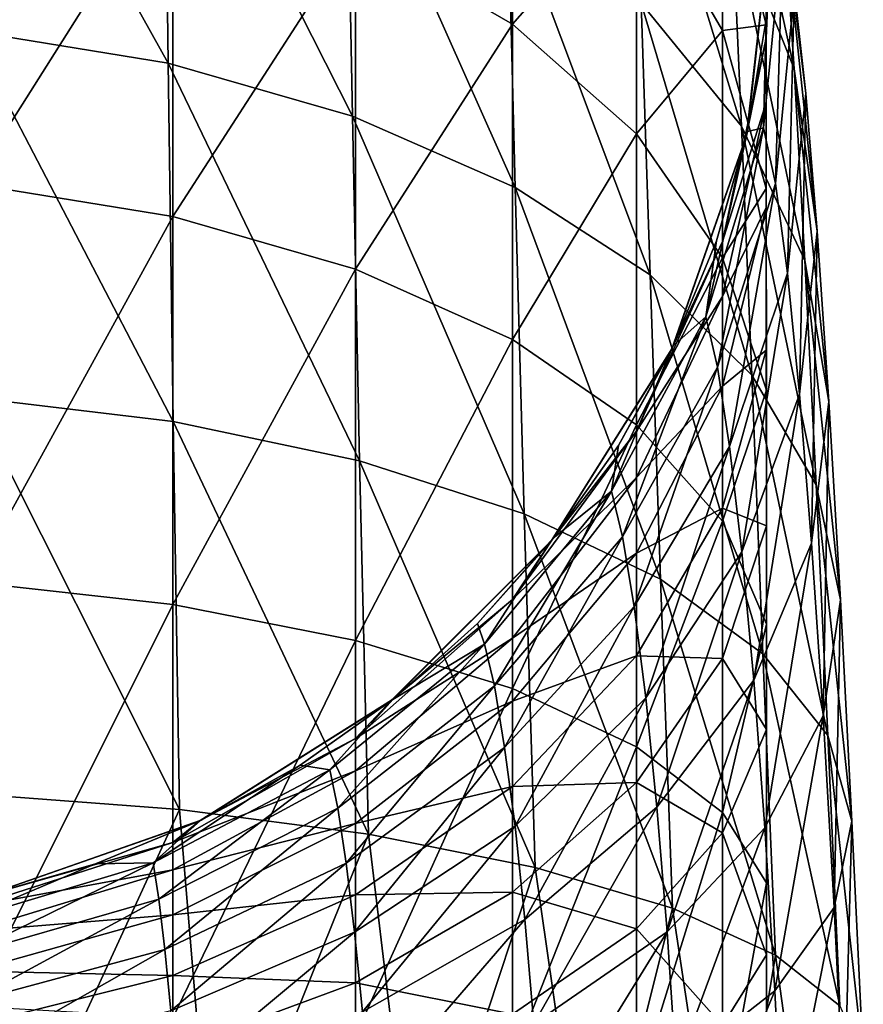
# Model space of a CAD drawing. Header units: millimetres. Extents: x -24 to 24, y -375 to 177.
# Tile 8 of 14: x 4 to 18, y 117 to 133. Entities that reach past the tile are written whole.
import ezdxf

# ---------------------------------------------------------------- set-up
doc = ezdxf.new("R2010")
doc.units = ezdxf.units.MM
doc.header["$LTSCALE"] = 101.851852
for name, color, linetype in [('22', 7, 'CONTINUOUS'), ('27', 7, 'CONTINUOUS'), ('29', 7, 'CONTINUOUS'), ('38', 7, 'CONTINUOUS'), ('40', 7, 'CONTINUOUS'), ('7', 7, 'CONTINUOUS'), ('9', 7, 'CONTINUOUS')]:
    doc.layers.add(name, color=color, linetype=linetype)

msp = doc.modelspace()

# ---------------------------------------------------------------- linework, layer by layer
at = {"layer": '22', "color": 7, "linetype": 'CONTINUOUS', "true_color": 0xe0f2ff}
for points in [[(16.086, 131.328, 47.75), (16.5, 135, 47.75), (16.086, 131.328, 65.85), (16.086, 131.328, 47.75)], [(16.086, 131.328, 65.85), (16.5, 135, 47.75), (16.5, 135, 65.85), (16.086, 131.328, 65.85)], [(14.866, 127.841, 47.75), (16.086, 131.328, 47.75), (14.866, 127.841, 65.85), (14.866, 127.841, 47.75)], [(14.866, 127.841, 65.85), (16.086, 131.328, 47.75), (16.086, 131.328, 65.85), (14.866, 127.841, 65.85)], [(12.9, 124.712, 47.75), (14.866, 127.841, 47.75), (12.9, 124.712, 65.85), (12.9, 124.712, 47.75)], [(12.9, 124.712, 65.85), (14.866, 127.841, 47.75), (14.866, 127.841, 65.85), (12.9, 124.712, 65.85)], [(10.288, 122.1, 47.75), (12.9, 124.712, 47.75), (10.288, 122.1, 65.85), (10.288, 122.1, 47.75)], [(10.288, 122.1, 65.85), (12.9, 124.712, 47.75), (12.9, 124.712, 65.85), (10.288, 122.1, 65.85)], [(7.159, 120.134, 47.75), (10.288, 122.1, 47.75), (7.159, 120.134, 65.85), (7.159, 120.134, 47.75)], [(7.159, 120.134, 65.85), (10.288, 122.1, 47.75), (10.288, 122.1, 65.85), (7.159, 120.134, 65.85)], [(3.672, 118.914, 47.75), (7.159, 120.134, 47.75), (3.672, 118.914, 65.85), (3.672, 118.914, 47.75)], [(3.672, 118.914, 65.85), (7.159, 120.134, 47.75), (7.159, 120.134, 65.85), (3.672, 118.914, 65.85)]]:
    msp.add_3dface(points, dxfattribs=at)
at = {"layer": '27', "color": 7, "linetype": 'CONTINUOUS', "true_color": 0xe0f2ff}
for points in [[(16.086, 131.328, 66.8), (16.5, 135, 66.8), (16.086, 131.328, 84.9), (16.086, 131.328, 66.8)], [(16.086, 131.328, 84.9), (16.5, 135, 66.8), (16.5, 135, 84.9), (16.086, 131.328, 84.9)], [(14.866, 127.841, 66.8), (16.086, 131.328, 66.8), (14.866, 127.841, 84.9), (14.866, 127.841, 66.8)], [(14.866, 127.841, 84.9), (16.086, 131.328, 66.8), (16.086, 131.328, 84.9), (14.866, 127.841, 84.9)], [(12.9, 124.712, 66.8), (14.866, 127.841, 66.8), (12.9, 124.712, 84.9), (12.9, 124.712, 66.8)], [(12.9, 124.712, 84.9), (14.866, 127.841, 66.8), (14.866, 127.841, 84.9), (12.9, 124.712, 84.9)], [(10.288, 122.1, 66.8), (12.9, 124.712, 66.8), (10.288, 122.1, 84.9), (10.288, 122.1, 66.8)], [(10.288, 122.1, 84.9), (12.9, 124.712, 66.8), (12.9, 124.712, 84.9), (10.288, 122.1, 84.9)], [(7.159, 120.134, 66.8), (10.288, 122.1, 66.8), (7.159, 120.134, 84.9), (7.159, 120.134, 66.8)], [(7.159, 120.134, 84.9), (10.288, 122.1, 66.8), (10.288, 122.1, 84.9), (7.159, 120.134, 84.9)], [(3.672, 118.914, 66.8), (7.159, 120.134, 66.8), (3.672, 118.914, 84.9), (3.672, 118.914, 66.8)], [(3.672, 118.914, 84.9), (7.159, 120.134, 66.8), (7.159, 120.134, 84.9), (3.672, 118.914, 84.9)]]:
    msp.add_3dface(points, dxfattribs=at)
at = {"layer": '29', "color": 7, "linetype": 'CONTINUOUS', "true_color": 0xe0f2ff}
for points in [[(16.086, 131.328, 85.85), (16.5, 135, 85.85), (16.086, 131.328, 103.95), (16.086, 131.328, 85.85)], [(16.086, 131.328, 103.95), (16.5, 135, 85.85), (16.5, 135, 103.95), (16.086, 131.328, 103.95)], [(14.866, 127.841, 85.85), (16.086, 131.328, 85.85), (14.866, 127.841, 103.95), (14.866, 127.841, 85.85)], [(14.866, 127.841, 103.95), (16.086, 131.328, 85.85), (16.086, 131.328, 103.95), (14.866, 127.841, 103.95)], [(12.9, 124.712, 85.85), (14.866, 127.841, 85.85), (12.9, 124.712, 103.95), (12.9, 124.712, 85.85)], [(12.9, 124.712, 103.95), (14.866, 127.841, 85.85), (14.866, 127.841, 103.95), (12.9, 124.712, 103.95)], [(10.288, 122.1, 85.85), (12.9, 124.712, 85.85), (10.288, 122.1, 103.95), (10.288, 122.1, 85.85)], [(10.288, 122.1, 103.95), (12.9, 124.712, 85.85), (12.9, 124.712, 103.95), (10.288, 122.1, 103.95)], [(7.159, 120.134, 85.85), (10.288, 122.1, 85.85), (7.159, 120.134, 103.95), (7.159, 120.134, 85.85)], [(7.159, 120.134, 103.95), (10.288, 122.1, 85.85), (10.288, 122.1, 103.95), (7.159, 120.134, 103.95)], [(3.672, 118.914, 85.85), (7.159, 120.134, 85.85), (3.672, 118.914, 103.95), (3.672, 118.914, 85.85)], [(3.672, 118.914, 103.95), (7.159, 120.134, 85.85), (7.159, 120.134, 103.95), (3.672, 118.914, 103.95)]]:
    msp.add_3dface(points, dxfattribs=at)
at = {"layer": '38', "color": 7, "linetype": 'CONTINUOUS', "true_color": 0xe0f2ff}
for points in [[(6.571, 137.732, 141.009), (3.356, 138.382, 141.717), (6.636, 132.509, 145.288), (6.571, 137.732, 141.009)], [(6.636, 132.509, 145.288), (3.356, 138.382, 141.717), (3.392, 133.038, 146.101), (6.636, 132.509, 145.288)], [(9.552, 136.673, 139.855), (6.571, 137.732, 141.009), (9.646, 131.646, 143.965), (9.552, 136.673, 139.855)], [(9.646, 131.646, 143.965), (6.571, 137.732, 141.009), (6.636, 132.509, 145.288), (9.646, 131.646, 143.965)], [(16.697, 134.936, 124.422), (15.702, 137.737, 125.933), (16.866, 132.417, 128.357), (16.697, 134.936, 124.422)], [(16.866, 132.417, 128.357), (15.702, 137.737, 125.933), (15.849, 134.953, 130.327), (16.866, 132.417, 128.357)], [(15.849, 134.953, 130.327), (14.232, 137.277, 132.134), (16.004, 131.48, 134.212), (15.849, 134.953, 130.327)], [(16.004, 131.48, 134.212), (14.232, 137.277, 132.134), (14.363, 133.49, 136.394), (16.004, 131.48, 134.212)], [(16.867, 133.661, 119.067), (16.528, 136.772, 120.13), (17.053, 132.013, 122.845), (16.867, 133.661, 119.067)], [(17.053, 132.013, 122.845), (16.528, 136.772, 120.13), (16.697, 134.936, 124.422), (17.053, 132.013, 122.845)], [(12.185, 135.243, 138.299), (9.552, 136.673, 139.855), (12.307, 130.481, 142.178), (12.185, 135.243, 138.299)], [(12.307, 130.481, 142.178), (9.552, 136.673, 139.855), (9.646, 131.646, 143.965), (12.307, 130.481, 142.178)], [(14.363, 133.49, 136.394), (12.185, 135.243, 138.299), (14.51, 129.052, 139.991), (14.363, 133.49, 136.394)], [(14.51, 129.052, 139.991), (12.185, 135.243, 138.299), (12.307, 130.481, 142.178), (14.51, 129.052, 139.991)], [(16.866, 132.417, 128.357), (15.849, 134.953, 130.327), (17.041, 129.284, 131.83), (16.866, 132.417, 128.357)], [(17.041, 129.284, 131.83), (15.849, 134.953, 130.327), (16.004, 131.48, 134.212), (17.041, 129.284, 131.83)], [(17.053, 132.013, 122.845), (16.697, 134.936, 124.422), (17.241, 129.767, 126.301), (17.053, 132.013, 122.845)], [(17.241, 129.767, 126.301), (16.697, 134.936, 124.422), (16.866, 132.417, 128.357), (17.241, 129.767, 126.301)], [(16.366, 131.454, 114.539), (16.405, 133.227, 110.995), (16.682, 134.666, 115.069), (16.366, 131.454, 114.539)], [(16.366, 131.454, 114.539), (16.682, 134.666, 115.069), (16.558, 130.544, 118.003), (16.366, 131.454, 114.539)], [(16.558, 130.544, 118.003), (16.682, 134.666, 115.069), (16.867, 133.661, 119.067), (16.558, 130.544, 118.003)], [(16.558, 130.544, 118.003), (16.867, 133.661, 119.067), (16.754, 129.079, 121.264), (16.558, 130.544, 118.003)], [(16.754, 129.079, 121.264), (16.867, 133.661, 119.067), (17.053, 132.013, 122.845), (16.754, 129.079, 121.264)], [(16.004, 131.48, 134.212), (14.363, 133.49, 136.394), (16.171, 127.412, 137.483), (16.004, 131.48, 134.212)], [(16.171, 127.412, 137.483), (14.363, 133.49, 136.394), (14.51, 129.052, 139.991), (16.171, 127.412, 137.483)], [(16.102, 131.396, 110.995), (16.405, 133.227, 110.995), (16.366, 131.454, 114.539), (16.102, 131.396, 110.995)], [(6.636, 132.509, 145.288), (3.392, 133.038, 146.101), (6.718, 126.655, 148.699), (6.636, 132.509, 145.288)], [(6.718, 126.655, 148.699), (3.392, 133.038, 146.101), (3.436, 127.05, 149.599), (6.718, 126.655, 148.699)], [(9.646, 131.646, 143.965), (6.636, 132.509, 145.288), (9.763, 126.012, 147.231), (9.646, 131.646, 143.965)], [(9.763, 126.012, 147.231), (6.636, 132.509, 145.288), (6.718, 126.655, 148.699), (9.763, 126.012, 147.231)], [(17.241, 129.767, 126.301), (16.866, 132.417, 128.357), (17.43, 126.984, 129.34), (17.241, 129.767, 126.301)], [(17.43, 126.984, 129.34), (16.866, 132.417, 128.357), (17.041, 129.284, 131.83), (17.43, 126.984, 129.34)], [(16.754, 129.079, 121.264), (17.053, 132.013, 122.845), (16.952, 127.102, 124.234), (16.754, 129.079, 121.264)], [(16.952, 127.102, 124.234), (17.053, 132.013, 122.845), (17.241, 129.767, 126.301), (16.952, 127.102, 124.234)], [(12.307, 130.481, 142.178), (9.646, 131.646, 143.965), (12.455, 125.144, 145.252), (12.307, 130.481, 142.178)], [(12.455, 125.144, 145.252), (9.646, 131.646, 143.965), (9.763, 126.012, 147.231), (12.455, 125.144, 145.252)], [(17.041, 129.284, 131.83), (16.004, 131.48, 134.212), (17.222, 125.619, 134.745), (17.041, 129.284, 131.83)], [(17.222, 125.619, 134.745), (16.004, 131.48, 134.212), (16.171, 127.412, 137.483), (17.222, 125.619, 134.745)], [(15.42, 128.364, 114.028), (16.102, 131.396, 110.995), (16.366, 131.454, 114.539), (15.42, 128.364, 114.028)], [(15.42, 128.364, 114.028), (16.366, 131.454, 114.539), (15.611, 127.542, 116.978), (15.42, 128.364, 114.028)], [(15.594, 129.609, 110.995), (16.102, 131.396, 110.995), (15.42, 128.364, 114.028), (15.594, 129.609, 110.995)], [(15.611, 127.542, 116.978), (16.366, 131.454, 114.539), (16.558, 130.544, 118.003), (15.611, 127.542, 116.978)], [(15.611, 127.542, 116.978), (16.558, 130.544, 118.003), (15.809, 126.249, 119.739), (15.611, 127.542, 116.978)], [(15.809, 126.249, 119.739), (16.558, 130.544, 118.003), (16.754, 129.079, 121.264), (15.809, 126.249, 119.739)], [(14.51, 129.052, 139.991), (12.307, 130.481, 142.178), (14.68, 124.079, 142.829), (14.51, 129.052, 139.991)], [(14.68, 124.079, 142.829), (12.307, 130.481, 142.178), (12.455, 125.144, 145.252), (14.68, 124.079, 142.829)], [(16.952, 127.102, 124.234), (17.241, 129.767, 126.301), (17.148, 124.669, 126.834), (16.952, 127.102, 124.234)], [(17.148, 124.669, 126.834), (17.241, 129.767, 126.301), (17.43, 126.984, 129.34), (17.148, 124.669, 126.834)], [(14.89, 127.89, 110.995), (15.594, 129.609, 110.995), (15.42, 128.364, 114.028), (14.89, 127.89, 110.995)], [(17.43, 126.984, 129.34), (17.041, 129.284, 131.83), (17.62, 123.741, 131.88), (17.43, 126.984, 129.34)], [(17.62, 123.741, 131.88), (17.041, 129.284, 131.83), (17.222, 125.619, 134.745), (17.62, 123.741, 131.88)], [(16.171, 127.412, 137.483), (14.51, 129.052, 139.991), (16.355, 122.858, 140.052), (16.171, 127.412, 137.483)], [(16.355, 122.858, 140.052), (14.51, 129.052, 139.991), (14.68, 124.079, 142.829), (16.355, 122.858, 140.052)], [(15.809, 126.249, 119.739), (16.754, 129.079, 121.264), (16.008, 124.527, 122.238), (15.809, 126.249, 119.739)], [(16.008, 124.527, 122.238), (16.754, 129.079, 121.264), (16.952, 127.102, 124.234), (16.008, 124.527, 122.238)], [(13.881, 125.515, 113.557), (14.89, 127.89, 110.995), (15.42, 128.364, 114.028), (13.881, 125.515, 113.557)], [(13.881, 125.515, 113.557), (15.42, 128.364, 114.028), (14.06, 124.77, 116.032), (13.881, 125.515, 113.557)], [(14.06, 124.77, 116.032), (15.42, 128.364, 114.028), (15.611, 127.542, 116.978), (14.06, 124.77, 116.032)], [(13.996, 126.261, 110.995), (14.89, 127.89, 110.995), (13.881, 125.515, 113.557), (13.996, 126.261, 110.995)], [(14.06, 124.77, 116.032), (15.611, 127.542, 116.978), (14.249, 123.631, 118.329), (14.06, 124.77, 116.032)], [(14.249, 123.631, 118.329), (15.611, 127.542, 116.978), (15.809, 126.249, 119.739), (14.249, 123.631, 118.329)], [(17.222, 125.619, 134.745), (16.171, 127.412, 137.483), (17.412, 121.523, 137.022), (17.222, 125.619, 134.745)], [(17.412, 121.523, 137.022), (16.171, 127.412, 137.483), (16.355, 122.858, 140.052), (17.412, 121.523, 137.022)], [(6.718, 126.655, 148.699), (3.436, 127.05, 149.599), (6.823, 120.315, 151.164), (6.718, 126.655, 148.699)], [(6.823, 120.315, 151.164), (3.436, 127.05, 149.599), (3.493, 120.563, 152.137), (6.823, 120.315, 151.164)], [(16.008, 124.527, 122.238), (16.952, 127.102, 124.234), (16.203, 122.428, 124.411), (16.008, 124.527, 122.238)], [(16.203, 122.428, 124.411), (16.952, 127.102, 124.234), (17.148, 124.669, 126.834), (16.203, 122.428, 124.411)], [(17.148, 124.669, 126.834), (17.43, 126.984, 129.34), (17.338, 121.848, 128.997), (17.148, 124.669, 126.834)], [(17.338, 121.848, 128.997), (17.43, 126.984, 129.34), (17.62, 123.741, 131.88), (17.338, 121.848, 128.997)], [(9.763, 126.012, 147.231), (6.718, 126.655, 148.699), (9.91, 119.912, 149.58), (9.763, 126.012, 147.231)], [(9.91, 119.912, 149.58), (6.718, 126.655, 148.699), (6.823, 120.315, 151.164), (9.91, 119.912, 149.58)], [(12.924, 124.743, 110.995), (13.996, 126.261, 110.995), (13.881, 125.515, 113.557), (12.924, 124.743, 110.995)], [(14.249, 123.631, 118.329), (15.809, 126.249, 119.739), (14.44, 122.141, 120.39), (14.249, 123.631, 118.329)], [(14.44, 122.141, 120.39), (15.809, 126.249, 119.739), (16.008, 124.527, 122.238), (14.44, 122.141, 120.39)], [(12.455, 125.144, 145.252), (9.763, 126.012, 147.231), (12.635, 119.367, 147.445), (12.455, 125.144, 145.252)], [(12.635, 119.367, 147.445), (9.763, 126.012, 147.231), (9.91, 119.912, 149.58), (12.635, 119.367, 147.445)], [(11.807, 123.017, 113.145), (12.924, 124.743, 110.995), (13.881, 125.515, 113.557), (11.807, 123.017, 113.145)], [(11.807, 123.017, 113.145), (13.881, 125.515, 113.557), (11.966, 122.337, 115.202), (11.807, 123.017, 113.145)], [(11.966, 122.337, 115.202), (13.881, 125.515, 113.557), (14.06, 124.77, 116.032), (11.966, 122.337, 115.202)], [(17.62, 123.741, 131.88), (17.222, 125.619, 134.745), (17.808, 120.124, 133.853), (17.62, 123.741, 131.88)], [(17.808, 120.124, 133.853), (17.222, 125.619, 134.745), (17.412, 121.523, 137.022), (17.808, 120.124, 133.853)], [(14.68, 124.079, 142.829), (12.455, 125.144, 145.252), (14.879, 118.701, 144.836), (14.68, 124.079, 142.829)], [(14.879, 118.701, 144.836), (12.455, 125.144, 145.252), (12.635, 119.367, 147.445), (14.879, 118.701, 144.836)], [(11.688, 123.354, 110.995), (12.924, 124.743, 110.995), (11.807, 123.017, 113.145), (11.688, 123.354, 110.995)], [(11.966, 122.337, 115.202), (14.06, 124.77, 116.032), (12.134, 121.33, 117.091), (11.966, 122.337, 115.202)], [(12.134, 121.33, 117.091), (14.06, 124.77, 116.032), (14.249, 123.631, 118.329), (12.134, 121.33, 117.091)], [(16.203, 122.428, 124.411), (17.148, 124.669, 126.834), (16.386, 120.015, 126.207), (16.203, 122.428, 124.411)], [(16.386, 120.015, 126.207), (17.148, 124.669, 126.834), (17.338, 121.848, 128.997), (16.386, 120.015, 126.207)], [(14.44, 122.141, 120.39), (16.008, 124.527, 122.238), (14.623, 120.351, 122.166), (14.44, 122.141, 120.39)], [(14.623, 120.351, 122.166), (16.008, 124.527, 122.238), (16.203, 122.428, 124.411), (14.623, 120.351, 122.166)], [(16.355, 122.858, 140.052), (14.68, 124.079, 142.829), (16.561, 117.937, 141.851), (16.355, 122.858, 140.052)], [(16.561, 117.937, 141.851), (14.68, 124.079, 142.829), (14.879, 118.701, 144.836), (16.561, 117.937, 141.851)], [(17.338, 121.848, 128.997), (17.62, 123.741, 131.88), (17.518, 118.716, 130.666), (17.338, 121.848, 128.997)], [(17.518, 118.716, 130.666), (17.62, 123.741, 131.88), (17.808, 120.124, 133.853), (17.518, 118.716, 130.666)], [(12.134, 121.33, 117.091), (14.249, 123.631, 118.329), (12.304, 120.041, 118.764), (12.134, 121.33, 117.091)], [(12.304, 120.041, 118.764), (14.249, 123.631, 118.329), (14.44, 122.141, 120.39), (12.304, 120.041, 118.764)], [(10.305, 122.114, 110.995), (11.688, 123.354, 110.995), (11.807, 123.017, 113.145), (10.305, 122.114, 110.995)], [(9.278, 120.966, 112.806), (10.305, 122.114, 110.995), (11.807, 123.017, 113.145), (9.278, 120.966, 112.806)], [(9.278, 120.966, 112.806), (11.807, 123.017, 113.145), (9.406, 120.337, 114.52), (9.278, 120.966, 112.806)], [(9.406, 120.337, 114.52), (11.807, 123.017, 113.145), (11.966, 122.337, 115.202), (9.406, 120.337, 114.52)], [(17.412, 121.523, 137.022), (16.355, 122.858, 140.052), (17.613, 117.105, 138.599), (17.412, 121.523, 137.022)], [(17.613, 117.105, 138.599), (16.355, 122.858, 140.052), (16.561, 117.937, 141.851), (17.613, 117.105, 138.599)], [(9.406, 120.337, 114.52), (11.966, 122.337, 115.202), (9.543, 119.437, 116.072), (9.406, 120.337, 114.52)], [(9.543, 119.437, 116.072), (11.966, 122.337, 115.202), (12.134, 121.33, 117.091), (9.543, 119.437, 116.072)], [(14.623, 120.351, 122.166), (16.203, 122.428, 124.411), (14.791, 118.314, 123.621), (14.623, 120.351, 122.166)], [(14.791, 118.314, 123.621), (16.203, 122.428, 124.411), (16.386, 120.015, 126.207), (14.791, 118.314, 123.621)], [(12.304, 120.041, 118.764), (14.44, 122.141, 120.39), (12.466, 118.519, 120.188), (12.304, 120.041, 118.764)], [(12.466, 118.519, 120.188), (14.44, 122.141, 120.39), (14.623, 120.351, 122.166), (12.466, 118.519, 120.188)], [(8.791, 121.037, 110.995), (10.305, 122.114, 110.995), (9.278, 120.966, 112.806), (8.791, 121.037, 110.995)], [(16.386, 120.015, 126.207), (17.338, 121.848, 128.997), (16.55, 117.353, 127.583), (16.386, 120.015, 126.207)], [(16.55, 117.353, 127.583), (17.338, 121.848, 128.997), (17.518, 118.716, 130.666), (16.55, 117.353, 127.583)], [(17.808, 120.124, 133.853), (17.412, 121.523, 137.022), (17.994, 116.234, 135.206), (17.808, 120.124, 133.853)], [(17.994, 116.234, 135.206), (17.412, 121.523, 137.022), (17.613, 117.105, 138.599), (17.994, 116.234, 135.206)], [(9.543, 119.437, 116.072), (12.134, 121.33, 117.091), (9.68, 118.312, 117.426), (9.543, 119.437, 116.072)], [(9.68, 118.312, 117.426), (12.134, 121.33, 117.091), (12.304, 120.041, 118.764), (9.68, 118.312, 117.426)], [(7.166, 120.137, 110.995), (8.791, 121.037, 110.995), (6.392, 119.441, 112.554), (7.166, 120.137, 110.995)], [(6.392, 119.441, 112.554), (8.791, 121.037, 110.995), (9.278, 120.966, 112.806), (6.392, 119.441, 112.554)], [(6.392, 119.441, 112.554), (9.278, 120.966, 112.806), (6.482, 118.85, 114.013), (6.392, 119.441, 112.554)], [(6.482, 118.85, 114.013), (9.278, 120.966, 112.806), (9.406, 120.337, 114.52), (6.482, 118.85, 114.013)], [(3.784, 113.729, 153.612), (6.823, 120.315, 151.164), (3.493, 120.563, 152.137), (3.784, 113.729, 153.612)], [(3.784, 113.729, 153.612), (7.376, 113.627, 152.447), (6.823, 120.315, 151.164), (3.784, 113.729, 153.612)], [(6.482, 118.85, 114.013), (9.406, 120.337, 114.52), (6.58, 118.028, 115.314), (6.482, 118.85, 114.013)], [(6.58, 118.028, 115.314), (9.406, 120.337, 114.52), (9.543, 119.437, 116.072), (6.58, 118.028, 115.314)], [(7.376, 113.627, 152.447), (9.91, 119.912, 149.58), (6.823, 120.315, 151.164), (7.376, 113.627, 152.447)], [(12.466, 118.519, 120.188), (14.623, 120.351, 122.166), (12.612, 116.814, 121.341), (12.466, 118.519, 120.188)], [(12.612, 116.814, 121.341), (14.623, 120.351, 122.166), (14.791, 118.314, 123.621), (12.612, 116.814, 121.341)], [(5.45, 119.426, 110.995), (7.166, 120.137, 110.995), (6.392, 119.441, 112.554), (5.45, 119.426, 110.995)], [(9.68, 118.312, 117.426), (12.304, 120.041, 118.764), (9.811, 117.01, 118.559), (9.68, 118.312, 117.426)], [(9.811, 117.01, 118.559), (12.304, 120.041, 118.764), (12.466, 118.519, 120.188), (9.811, 117.01, 118.559)], [(17.518, 118.716, 130.666), (17.808, 120.124, 133.853), (17.682, 115.359, 131.799), (17.518, 118.716, 130.666)], [(17.682, 115.359, 131.799), (17.808, 120.124, 133.853), (17.994, 116.234, 135.206), (17.682, 115.359, 131.799)], [(7.376, 113.627, 152.447), (10.684, 113.46, 150.543), (9.91, 119.912, 149.58), (7.376, 113.627, 152.447)], [(10.684, 113.46, 150.543), (12.635, 119.367, 147.445), (9.91, 119.912, 149.58), (10.684, 113.46, 150.543)], [(14.791, 118.314, 123.621), (16.386, 120.015, 126.207), (14.935, 116.088, 124.727), (14.791, 118.314, 123.621)], [(14.935, 116.088, 124.727), (16.386, 120.015, 126.207), (16.55, 117.353, 127.583), (14.935, 116.088, 124.727)], [(3.259, 118.502, 112.399), (5.45, 119.426, 110.995), (6.392, 119.441, 112.554), (3.259, 118.502, 112.399)], [(3.259, 118.502, 112.399), (6.392, 119.441, 112.554), (3.308, 117.934, 113.7), (3.259, 118.502, 112.399)], [(3.668, 118.913, 110.995), (5.45, 119.426, 110.995), (3.259, 118.502, 112.399), (3.668, 118.913, 110.995)], [(3.308, 117.934, 113.7), (6.392, 119.441, 112.554), (6.482, 118.85, 114.013), (3.308, 117.934, 113.7)], [(6.58, 118.028, 115.314), (9.543, 119.437, 116.072), (6.678, 117.023, 116.428), (6.58, 118.028, 115.314)], [(6.678, 117.023, 116.428), (9.543, 119.437, 116.072), (9.68, 118.312, 117.426), (6.678, 117.023, 116.428)], [(10.684, 113.46, 150.543), (13.514, 113.238, 148.008), (12.635, 119.367, 147.445), (10.684, 113.46, 150.543)], [(13.514, 113.238, 148.008), (14.879, 118.701, 144.836), (12.635, 119.367, 147.445), (13.514, 113.238, 148.008)], [(3.308, 117.934, 113.7), (6.482, 118.85, 114.013), (3.361, 117.159, 114.846), (3.308, 117.934, 113.7)], [(3.361, 117.159, 114.846), (6.482, 118.85, 114.013), (6.58, 118.028, 115.314), (3.361, 117.159, 114.846)], [(13.514, 113.238, 148.008), (15.744, 112.97, 144.947), (14.879, 118.701, 144.836), (13.514, 113.238, 148.008)], [(15.744, 112.97, 144.947), (16.561, 117.937, 141.851), (14.879, 118.701, 144.836), (15.744, 112.97, 144.947)], [(16.55, 117.353, 127.583), (17.518, 118.716, 130.666), (16.688, 114.513, 128.511), (16.55, 117.353, 127.583)], [(16.688, 114.513, 128.511), (17.518, 118.716, 130.666), (17.682, 115.359, 131.799), (16.688, 114.513, 128.511)], [(9.811, 117.01, 118.559), (12.466, 118.519, 120.188), (9.926, 115.577, 119.463), (9.811, 117.01, 118.559)], [(9.926, 115.577, 119.463), (12.466, 118.519, 120.188), (12.612, 116.814, 121.341), (9.926, 115.577, 119.463)], [(6.678, 117.023, 116.428), (9.68, 118.312, 117.426), (6.77, 115.884, 117.343), (6.678, 117.023, 116.428)], [(6.77, 115.884, 117.343), (9.68, 118.312, 117.426), (9.811, 117.01, 118.559), (6.77, 115.884, 117.343)], [(12.612, 116.814, 121.341), (14.791, 118.314, 123.621), (12.731, 114.974, 122.211), (12.612, 116.814, 121.341)], [(12.731, 114.974, 122.211), (14.791, 118.314, 123.621), (14.935, 116.088, 124.727), (12.731, 114.974, 122.211)], [(3.361, 117.159, 114.846), (6.58, 118.028, 115.314), (3.415, 116.228, 115.813), (3.361, 117.159, 114.846)], [(3.415, 116.228, 115.813), (6.58, 118.028, 115.314), (6.678, 117.023, 116.428), (3.415, 116.228, 115.813)], [(15.744, 112.97, 144.947), (17.287, 112.668, 141.489), (16.561, 117.937, 141.851), (15.744, 112.97, 144.947)], [(17.287, 112.668, 141.489), (17.613, 117.105, 138.599), (16.561, 117.937, 141.851), (17.287, 112.668, 141.489)], [(14.935, 116.088, 124.727), (16.55, 117.353, 127.583), (15.045, 113.731, 125.47), (14.935, 116.088, 124.727)], [(15.045, 113.731, 125.47), (16.55, 117.353, 127.583), (16.688, 114.513, 128.511), (15.045, 113.731, 125.47)]]:
    msp.add_3dface(points, dxfattribs=at)
at = {"layer": '40', "color": 7, "linetype": 'CONTINUOUS', "true_color": 0xe0f2ff}
for points in [[(16.5, 135.001, 104.9), (16.102, 131.396, 110.995), (16.085, 131.323, 104.9), (16.5, 135.001, 104.9)], [(16.405, 133.227, 110.995), (16.102, 131.396, 110.995), (16.5, 135.001, 104.9), (16.405, 133.227, 110.995)], [(16.085, 131.323, 104.9), (14.89, 127.89, 110.995), (14.859, 127.827, 104.9), (16.085, 131.323, 104.9)], [(15.594, 129.609, 110.995), (14.89, 127.89, 110.995), (16.085, 131.323, 104.9), (15.594, 129.609, 110.995)], [(16.102, 131.396, 110.995), (15.594, 129.609, 110.995), (16.085, 131.323, 104.9), (16.102, 131.396, 110.995)], [(14.859, 127.827, 104.9), (12.924, 124.743, 110.995), (12.892, 124.702, 104.9), (14.859, 127.827, 104.9)], [(13.996, 126.261, 110.995), (12.924, 124.743, 110.995), (14.859, 127.827, 104.9), (13.996, 126.261, 110.995)], [(14.89, 127.89, 110.995), (13.996, 126.261, 110.995), (14.859, 127.827, 104.9), (14.89, 127.89, 110.995)], [(12.892, 124.702, 104.9), (10.305, 122.114, 110.995), (10.289, 122.101, 104.9), (12.892, 124.702, 104.9)], [(11.688, 123.354, 110.995), (10.305, 122.114, 110.995), (12.892, 124.702, 104.9), (11.688, 123.354, 110.995)], [(12.924, 124.743, 110.995), (11.688, 123.354, 110.995), (12.892, 124.702, 104.9), (12.924, 124.743, 110.995)], [(10.289, 122.101, 104.9), (8.791, 121.037, 110.995), (7.173, 120.141, 104.9), (10.289, 122.101, 104.9)], [(10.305, 122.114, 110.995), (8.791, 121.037, 110.995), (10.289, 122.101, 104.9), (10.305, 122.114, 110.995)], [(8.791, 121.037, 110.995), (7.166, 120.137, 110.995), (7.173, 120.141, 104.9), (8.791, 121.037, 110.995)], [(7.173, 120.141, 104.9), (5.45, 119.426, 110.995), (3.676, 118.915, 104.9), (7.173, 120.141, 104.9)], [(7.166, 120.137, 110.995), (5.45, 119.426, 110.995), (7.173, 120.141, 104.9), (7.166, 120.137, 110.995)], [(5.45, 119.426, 110.995), (3.668, 118.913, 110.995), (3.676, 118.915, 104.9), (5.45, 119.426, 110.995)]]:
    msp.add_3dface(points, dxfattribs=at)
at = {"layer": '7', "color": 7, "linetype": 'CONTINUOUS', "true_color": 0xe0f2ff}
for points in [[(16.5, 135, 47), (16.086, 131.327, 47), (16.5, 135, 25), (16.5, 135, 47)], [(16.5, 135, 25), (16.086, 131.327, 47), (16.086, 131.328, 25), (16.5, 135, 25)], [(16.086, 131.327, 47), (14.865, 127.839, 47), (14.866, 127.841, 25), (16.086, 131.327, 47)], [(16.086, 131.328, 25), (16.086, 131.327, 47), (14.866, 127.841, 25), (16.086, 131.328, 25)], [(14.866, 127.841, 25), (14.865, 127.839, 47), (12.9, 124.713, 25), (14.866, 127.841, 25)], [(14.865, 127.839, 47), (12.9, 124.712, 47), (12.9, 124.713, 25), (14.865, 127.839, 47)], [(12.9, 124.712, 47), (10.286, 122.099, 47), (10.287, 122.1, 25), (12.9, 124.712, 47)], [(12.9, 124.713, 25), (12.9, 124.712, 47), (10.287, 122.1, 25), (12.9, 124.713, 25)], [(10.286, 122.099, 47), (7.156, 120.132, 47), (7.159, 120.134, 25), (10.286, 122.099, 47)], [(10.287, 122.1, 25), (10.286, 122.099, 47), (7.159, 120.134, 25), (10.287, 122.1, 25)], [(7.156, 120.132, 47), (3.667, 118.913, 47), (3.672, 118.914, 25), (7.156, 120.132, 47)], [(7.159, 120.134, 25), (7.156, 120.132, 47), (3.672, 118.914, 25), (7.159, 120.134, 25)]]:
    msp.add_3dface(points, dxfattribs=at)
at = {"layer": '9', "color": 7, "linetype": 'CONTINUOUS', "true_color": 0xe0f2ff}
for points in [[(12.262, 133.148, -2.624), (9.698, 134.63, -4.393), (12.262, 137.597, 1.82), (12.262, 133.148, -2.624)], [(14.289, 135.46, 3.615), (12.262, 133.148, -2.624), (12.262, 137.597, 1.82), (14.289, 135.46, 3.615)], [(6.711, 135.738, -5.715), (3.43, 130.54, -10.645), (3.43, 136.423, -6.532), (6.711, 135.738, -5.715)], [(16.409, 136.319, 20.359), (16.5, 135, 25), (16.409, 132.922, 20.958), (16.409, 136.319, 20.359)], [(16.409, 136.319, 20.359), (16.409, 132.922, 20.958), (16.409, 135.111, 15.855), (16.409, 136.319, 20.359)], [(15.692, 133.047, 5.641), (14.289, 135.46, 3.615), (15.692, 136.061, 9.942), (15.692, 133.047, 5.641)], [(16.409, 133.14, 11.63), (15.692, 133.047, 5.641), (15.692, 136.061, 9.942), (16.409, 133.14, 11.63)], [(16.409, 133.14, 11.63), (15.692, 136.061, 9.942), (16.409, 135.111, 15.855), (16.409, 133.14, 11.63)], [(6.711, 130.007, -9.721), (3.43, 130.54, -10.645), (6.711, 135.738, -5.715), (6.711, 130.007, -9.721)], [(9.698, 134.63, -4.393), (6.711, 130.007, -9.721), (6.711, 135.738, -5.715), (9.698, 134.63, -4.393)], [(14.289, 131.355, -0.485), (12.262, 133.148, -2.624), (14.289, 135.46, 3.615), (14.289, 131.355, -0.485)], [(15.692, 133.047, 5.641), (14.289, 131.355, -0.485), (14.289, 135.46, 3.615), (15.692, 133.047, 5.641)], [(16.5, 135, 25), (16.086, 131.328, 25), (16.409, 132.922, 20.958), (16.5, 135, 25)], [(16.409, 132.922, 20.958), (16.409, 131.87, 17.036), (16.409, 135.111, 15.855), (16.409, 132.922, 20.958)], [(16.409, 131.87, 17.036), (16.409, 133.14, 11.63), (16.409, 135.111, 15.855), (16.409, 131.87, 17.036)], [(9.698, 129.146, -8.227), (6.711, 130.007, -9.721), (9.698, 134.63, -4.393), (9.698, 129.146, -8.227)], [(12.262, 133.148, -2.624), (9.698, 129.146, -8.227), (9.698, 134.63, -4.393), (12.262, 133.148, -2.624)], [(12.262, 127.994, -6.227), (9.698, 129.146, -8.227), (12.262, 133.148, -2.624), (12.262, 127.994, -6.227)], [(14.289, 131.355, -0.485), (12.262, 127.994, -6.227), (12.262, 133.148, -2.624), (14.289, 131.355, -0.485)], [(16.409, 130.464, 7.811), (15.692, 133.047, 5.641), (16.409, 133.14, 11.63), (16.409, 130.464, 7.811)], [(16.409, 130.153, 13.356), (16.409, 130.464, 7.811), (16.409, 133.14, 11.63), (16.409, 130.153, 13.356)], [(16.409, 130.153, 13.356), (16.409, 133.14, 11.63), (16.409, 131.87, 17.036), (16.409, 130.153, 13.356)], [(15.692, 129.332, 1.93), (14.289, 131.355, -0.485), (15.692, 133.047, 5.641), (15.692, 129.332, 1.93)], [(16.409, 130.464, 7.811), (15.692, 129.332, 1.93), (15.692, 133.047, 5.641), (16.409, 130.464, 7.811)], [(16.409, 132.922, 20.958), (16.086, 131.328, 25), (15.692, 129.599, 21.544), (16.409, 132.922, 20.958)], [(16.409, 132.922, 20.958), (15.692, 129.599, 21.544), (16.409, 131.87, 17.036), (16.409, 132.922, 20.958)], [(15.692, 129.599, 21.544), (15.692, 128.7, 18.19), (16.409, 131.87, 17.036), (15.692, 129.599, 21.544)], [(15.692, 128.7, 18.19), (16.409, 130.153, 13.356), (16.409, 131.87, 17.036), (15.692, 128.7, 18.19)], [(14.289, 126.601, -3.809), (12.262, 127.994, -6.227), (14.289, 131.355, -0.485), (14.289, 126.601, -3.809)], [(15.692, 129.332, 1.93), (14.289, 126.601, -3.809), (14.289, 131.355, -0.485), (15.692, 129.332, 1.93)], [(16.086, 131.328, 25), (14.866, 127.841, 25), (15.692, 129.599, 21.544), (16.086, 131.328, 25)], [(6.711, 130.007, -9.721), (3.43, 124.031, -13.673), (3.43, 130.54, -10.645), (6.711, 130.007, -9.721)], [(16.41, 127.165, 4.516), (15.692, 129.332, 1.93), (16.409, 130.464, 7.811), (16.41, 127.165, 4.516)], [(16.409, 127.822, 10.03), (16.41, 127.165, 4.516), (16.409, 130.464, 7.811), (16.409, 127.822, 10.03)], [(16.409, 127.822, 10.03), (16.409, 130.464, 7.811), (16.409, 130.153, 13.356), (16.409, 127.822, 10.03)], [(6.711, 123.667, -12.671), (3.43, 124.031, -13.673), (6.711, 130.007, -9.721), (6.711, 123.667, -12.671)], [(9.698, 129.146, -8.227), (6.711, 123.667, -12.671), (6.711, 130.007, -9.721), (9.698, 129.146, -8.227)], [(15.692, 127.232, 15.044), (16.409, 127.822, 10.03), (16.409, 130.153, 13.356), (15.692, 127.232, 15.044)], [(15.692, 127.232, 15.044), (16.409, 130.153, 13.356), (15.692, 128.7, 18.19), (15.692, 127.232, 15.044)], [(15.692, 129.599, 21.544), (14.866, 127.841, 25), (14.289, 126.496, 22.091), (15.692, 129.599, 21.544)], [(15.692, 129.599, 21.544), (14.289, 126.496, 22.091), (15.692, 128.7, 18.19), (15.692, 129.599, 21.544)], [(15.692, 125.027, -1.079), (14.289, 126.601, -3.809), (15.692, 129.332, 1.93), (15.692, 125.027, -1.079)], [(16.41, 127.165, 4.516), (15.692, 125.027, -1.079), (15.692, 129.332, 1.93), (16.41, 127.165, 4.516)], [(9.698, 123.079, -11.049), (6.711, 123.667, -12.671), (9.698, 129.146, -8.227), (9.698, 123.079, -11.049)], [(12.262, 127.994, -6.227), (9.698, 123.079, -11.049), (9.698, 129.146, -8.227), (12.262, 127.994, -6.227)], [(14.289, 126.496, 22.091), (14.289, 125.739, 19.269), (15.692, 128.7, 18.19), (14.289, 126.496, 22.091)], [(14.289, 125.739, 19.269), (15.692, 127.232, 15.044), (15.692, 128.7, 18.19), (14.289, 125.739, 19.269)], [(12.262, 122.292, -8.88), (9.698, 123.079, -11.049), (12.262, 127.994, -6.227), (12.262, 122.292, -8.88)], [(14.289, 126.601, -3.809), (12.262, 122.292, -8.88), (12.262, 127.994, -6.227), (14.289, 126.601, -3.809)], [(14.866, 127.841, 25), (12.9, 124.713, 25), (14.289, 126.496, 22.091), (14.866, 127.841, 25)], [(15.692, 125.239, 12.2), (16.41, 124.949, 7.16), (16.409, 127.822, 10.03), (15.692, 125.239, 12.2)], [(15.692, 125.239, 12.2), (16.409, 127.822, 10.03), (15.692, 127.232, 15.044), (15.692, 125.239, 12.2)], [(16.41, 124.949, 7.16), (16.41, 127.165, 4.516), (16.409, 127.822, 10.03), (16.41, 124.949, 7.16)], [(14.289, 124.503, 16.62), (15.692, 125.239, 12.2), (15.692, 127.232, 15.044), (14.289, 124.503, 16.62)], [(14.289, 124.503, 16.62), (15.692, 127.232, 15.044), (14.289, 125.739, 19.269), (14.289, 124.503, 16.62)], [(16.41, 123.343, 1.845), (15.692, 125.027, -1.079), (16.41, 127.165, 4.516), (16.41, 123.343, 1.845)], [(16.41, 124.949, 7.16), (16.41, 123.343, 1.845), (16.41, 127.165, 4.516), (16.41, 124.949, 7.16)], [(14.289, 121.34, -6.256), (12.262, 122.292, -8.88), (14.289, 126.601, -3.809), (14.289, 121.34, -6.256)], [(14.289, 126.496, 22.091), (12.9, 124.713, 25), (12.262, 123.747, 22.576), (14.289, 126.496, 22.091)], [(14.289, 126.496, 22.091), (12.262, 123.747, 22.576), (14.289, 125.739, 19.269), (14.289, 126.496, 22.091)], [(15.692, 125.027, -1.079), (14.289, 121.34, -6.256), (14.289, 126.601, -3.809), (15.692, 125.027, -1.079)], [(12.262, 123.747, 22.576), (12.262, 123.117, 20.223), (14.289, 125.739, 19.269), (12.262, 123.747, 22.576)], [(12.262, 123.117, 20.223), (14.289, 124.503, 16.62), (14.289, 125.739, 19.269), (12.262, 123.117, 20.223)], [(14.289, 122.826, 14.227), (15.692, 122.782, 9.746), (15.692, 125.239, 12.2), (14.289, 122.826, 14.227)], [(14.289, 122.826, 14.227), (15.692, 125.239, 12.2), (14.289, 124.503, 16.62), (14.289, 122.826, 14.227)], [(15.692, 122.782, 9.746), (16.41, 124.949, 7.16), (15.692, 125.239, 12.2), (15.692, 122.782, 9.746)], [(15.692, 120.266, -3.294), (14.289, 121.34, -6.256), (15.692, 125.027, -1.079), (15.692, 120.266, -3.294)], [(16.41, 123.343, 1.845), (15.692, 120.266, -3.294), (15.692, 125.027, -1.079), (16.41, 123.343, 1.845)], [(15.692, 122.782, 9.746), (16.41, 121.621, 4.833), (16.41, 124.949, 7.16), (15.692, 122.782, 9.746)], [(16.41, 121.621, 4.833), (16.41, 123.343, 1.845), (16.41, 124.949, 7.16), (16.41, 121.621, 4.833)], [(12.9, 124.713, 25), (10.287, 122.1, 25), (12.262, 123.747, 22.576), (12.9, 124.713, 25)], [(12.262, 122.087, 18.016), (14.289, 122.826, 14.227), (14.289, 124.503, 16.62), (12.262, 122.087, 18.016)], [(12.262, 122.087, 18.016), (14.289, 124.503, 16.62), (12.262, 123.117, 20.223), (12.262, 122.087, 18.016)], [(6.711, 123.667, -12.671), (3.43, 117.095, -15.523), (3.43, 124.031, -13.673), (6.711, 123.667, -12.671)], [(12.262, 123.747, 22.576), (10.287, 122.1, 25), (9.698, 121.474, 22.977), (12.262, 123.747, 22.576)], [(12.262, 123.747, 22.576), (9.698, 121.474, 22.977), (12.262, 123.117, 20.223), (12.262, 123.747, 22.576)], [(6.711, 116.911, -14.473), (3.43, 117.095, -15.523), (6.711, 123.667, -12.671), (6.711, 116.911, -14.473)], [(9.698, 123.079, -11.049), (6.711, 116.911, -14.473), (6.711, 123.667, -12.671), (9.698, 123.079, -11.049)], [(16.41, 119.115, -0.122), (15.692, 120.266, -3.294), (16.41, 123.343, 1.845), (16.41, 119.115, -0.122)], [(16.41, 121.621, 4.833), (16.41, 119.115, -0.122), (16.41, 123.343, 1.845), (16.41, 121.621, 4.833)], [(9.698, 121.474, 22.977), (9.698, 120.948, 21.013), (12.262, 123.117, 20.223), (9.698, 121.474, 22.977)], [(9.698, 120.948, 21.013), (12.262, 122.087, 18.016), (12.262, 123.117, 20.223), (9.698, 120.948, 21.013)], [(9.698, 116.614, -12.774), (6.711, 116.911, -14.473), (9.698, 123.079, -11.049), (9.698, 116.614, -12.774)], [(12.262, 122.292, -8.88), (9.698, 116.614, -12.774), (9.698, 123.079, -11.049), (12.262, 122.292, -8.88)], [(12.262, 120.689, 16.022), (14.289, 120.758, 12.162), (14.289, 122.826, 14.227), (12.262, 120.689, 16.022)], [(12.262, 120.689, 16.022), (14.289, 122.826, 14.227), (12.262, 122.087, 18.016), (12.262, 120.689, 16.022)], [(14.289, 120.758, 12.162), (15.692, 122.782, 9.746), (14.289, 122.826, 14.227), (14.289, 120.758, 12.162)], [(14.289, 120.758, 12.162), (15.692, 119.936, 7.757), (15.692, 122.782, 9.746), (14.289, 120.758, 12.162)], [(15.692, 119.936, 7.757), (16.41, 121.621, 4.833), (15.692, 122.782, 9.746), (15.692, 119.936, 7.757)], [(12.262, 116.216, -10.501), (9.698, 116.614, -12.774), (12.262, 122.292, -8.88), (12.262, 116.216, -10.501)], [(14.289, 121.34, -6.256), (12.262, 116.216, -10.501), (12.262, 122.292, -8.88), (14.289, 121.34, -6.256)], [(10.287, 122.1, 25), (7.159, 120.134, 25), (9.698, 121.474, 22.977), (10.287, 122.1, 25)], [(9.698, 120.088, 19.171), (12.262, 120.689, 16.022), (12.262, 122.087, 18.016), (9.698, 120.088, 19.171)], [(9.698, 120.088, 19.171), (12.262, 122.087, 18.016), (9.698, 120.948, 21.013), (9.698, 120.088, 19.171)], [(15.692, 119.936, 7.757), (16.41, 117.938, 3.12), (16.41, 121.621, 4.833), (15.692, 119.936, 7.757)], [(16.41, 117.938, 3.12), (16.41, 119.115, -0.122), (16.41, 121.621, 4.833), (16.41, 117.938, 3.12)], [(9.698, 121.474, 22.977), (7.159, 120.134, 25), (6.711, 119.776, 23.276), (9.698, 121.474, 22.977)], [(9.698, 121.474, 22.977), (6.711, 119.776, 23.276), (9.698, 120.948, 21.013), (9.698, 121.474, 22.977)], [(14.289, 115.734, -7.752), (12.262, 116.216, -10.501), (14.289, 121.34, -6.256), (14.289, 115.734, -7.752)], [(15.692, 120.266, -3.294), (14.289, 115.734, -7.752), (14.289, 121.34, -6.256), (15.692, 120.266, -3.294)], [(6.711, 119.776, 23.276), (6.711, 119.327, 21.603), (9.698, 120.948, 21.013), (6.711, 119.776, 23.276)], [(6.711, 119.327, 21.603), (9.698, 120.088, 19.171), (9.698, 120.948, 21.013), (6.711, 119.327, 21.603)], [(9.698, 118.922, 17.506), (12.262, 118.966, 14.3), (12.262, 120.689, 16.022), (9.698, 118.922, 17.506)], [(9.698, 118.922, 17.506), (12.262, 120.689, 16.022), (9.698, 120.088, 19.171), (9.698, 118.922, 17.506)], [(12.262, 118.966, 14.3), (14.289, 118.363, 10.487), (14.289, 120.758, 12.162), (12.262, 118.966, 14.3)], [(12.262, 118.966, 14.3), (14.289, 120.758, 12.162), (12.262, 120.689, 16.022), (12.262, 118.966, 14.3)], [(14.289, 118.363, 10.487), (15.692, 119.936, 7.757), (14.289, 120.758, 12.162), (14.289, 118.363, 10.487)], [(15.692, 115.191, -4.648), (14.289, 115.734, -7.752), (15.692, 120.266, -3.294), (15.692, 115.191, -4.648)], [(16.41, 119.115, -0.122), (15.692, 115.191, -4.648), (15.692, 120.266, -3.294), (16.41, 119.115, -0.122)], [(7.159, 120.134, 25), (3.672, 118.914, 25), (6.711, 119.776, 23.276), (7.159, 120.134, 25)], [(6.711, 118.595, 20.034), (9.698, 118.922, 17.506), (9.698, 120.088, 19.171), (6.711, 118.595, 20.034)], [(6.711, 118.595, 20.034), (9.698, 120.088, 19.171), (6.711, 119.327, 21.603), (6.711, 118.595, 20.034)], [(14.289, 118.363, 10.487), (15.692, 116.788, 6.292), (15.692, 119.936, 7.757), (14.289, 118.363, 10.487)], [(15.692, 116.788, 6.292), (16.41, 117.938, 3.12), (15.692, 119.936, 7.757), (15.692, 116.788, 6.292)], [(6.711, 119.776, 23.276), (3.672, 118.914, 25), (3.43, 118.726, 23.461), (6.711, 119.776, 23.276)], [(6.711, 119.776, 23.276), (3.43, 118.726, 23.461), (6.711, 119.327, 21.603), (6.711, 119.776, 23.276)], [(3.43, 118.726, 23.461), (3.43, 118.326, 21.968), (6.711, 119.327, 21.603), (3.43, 118.726, 23.461)], [(3.43, 118.326, 21.968), (6.711, 118.595, 20.034), (6.711, 119.327, 21.603), (3.43, 118.326, 21.968)], [(16.41, 114.609, -1.324), (15.692, 115.191, -4.648), (16.41, 119.115, -0.122), (16.41, 114.609, -1.324)], [(16.41, 117.938, 3.12), (16.41, 114.609, -1.324), (16.41, 119.115, -0.122), (16.41, 117.938, 3.12)], [(6.711, 117.601, 18.616), (9.698, 117.483, 16.07), (9.698, 118.922, 17.506), (6.711, 117.601, 18.616)], [(6.711, 117.601, 18.616), (9.698, 118.922, 17.506), (6.711, 118.595, 20.034), (6.711, 117.601, 18.616)], [(9.698, 117.483, 16.07), (12.262, 116.969, 12.905), (12.262, 118.966, 14.3), (9.698, 117.483, 16.07)], [(9.698, 117.483, 16.07), (12.262, 118.966, 14.3), (9.698, 118.922, 17.506), (9.698, 117.483, 16.07)], [(12.262, 116.969, 12.905), (14.289, 118.363, 10.487), (12.262, 118.966, 14.3), (12.262, 116.969, 12.905)], [(3.43, 117.672, 20.567), (6.711, 117.601, 18.616), (6.711, 118.595, 20.034), (3.43, 117.672, 20.567)], [(3.43, 117.672, 20.567), (6.711, 118.595, 20.034), (3.43, 118.326, 21.968), (3.43, 117.672, 20.567)], [(12.262, 116.969, 12.905), (14.289, 115.713, 9.254), (14.289, 118.363, 10.487), (12.262, 116.969, 12.905)], [(14.289, 115.713, 9.254), (15.692, 116.788, 6.292), (14.289, 118.363, 10.487), (14.289, 115.713, 9.254)], [(15.692, 116.788, 6.292), (16.41, 114.014, 2.073), (16.41, 117.938, 3.12), (15.692, 116.788, 6.292)], [(16.41, 114.014, 2.073), (16.41, 114.609, -1.324), (16.41, 117.938, 3.12), (16.41, 114.014, 2.073)], [(3.43, 116.785, 19.301), (6.711, 117.601, 18.616), (3.43, 117.672, 20.567), (3.43, 116.785, 19.301)], [(3.43, 116.785, 19.301), (6.711, 116.376, 17.392), (6.711, 117.601, 18.616), (3.43, 116.785, 19.301)], [(6.711, 116.376, 17.392), (9.698, 117.483, 16.07), (6.711, 117.601, 18.616), (6.711, 116.376, 17.392)], [(6.711, 116.376, 17.392), (9.698, 115.817, 14.905), (9.698, 117.483, 16.07), (6.711, 116.376, 17.392)], [(9.698, 115.817, 14.905), (12.262, 116.969, 12.905), (9.698, 117.483, 16.07), (9.698, 115.817, 14.905)]]:
    msp.add_3dface(points, dxfattribs=at)

doc.saveas('drawing.dxf')
